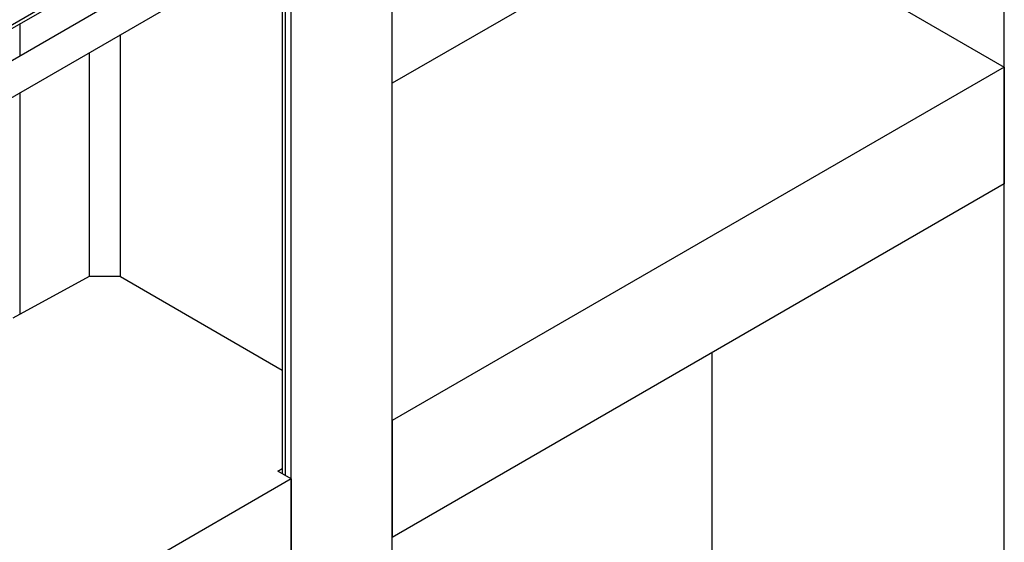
# Model space of a CAD drawing. Header units: millimetres. Extents: x 0 to 25230, y 0 to 17820.
# Tile 87 of 214: x 10987 to 11607, y 11532 to 11861. Entities that reach past the tile are written whole.
import ezdxf

# ---------------------------------------------------------------- set-up
doc = ezdxf.new("R2010")
doc.units = ezdxf.units.MM
doc.linetypes.add('SLD-Sólida', pattern=[0])
doc.layers.add('REFERÊNCIAS', color=9, linetype='SLD-Sólida')

msp = doc.modelspace()

# ---------------------------------------------------------------- linework, layer by layer
at = {"color": 7, "linetype": 'SLD-Sólida', "lineweight": 25, "ltscale": 30}
for p, q in [((10239.53, 11429.34), (11227.36, 11999.61)), ((11256.96, 11994.07), (10307.66, 11446.05)), ((10317.66, 11428.73), (11266.96, 11976.75))]:
    msp.add_line(p, q, dxfattribs=at)
at = {"layer": 'REFERÊNCIAS', "linetype": 'SLD-Sólida', "lineweight": 25, "ltscale": 30}
for p, q in [((11607.21, 11243.22), (11607.21, 12173.17)), ((11186.48, 11973.65), (10239.43, 11426.94)), ((11423.36, 11937.63), (11221.83, 11821.3)), ((11423.36, 11937.63), (11607.21, 11831.5)), ((11221.83, 11020.75), (11221.83, 11917.32)), ((11152.59, 11910.72), (11152.59, 11575.53)), ((11154.64, 11574.35), (11154.64, 11911.9)), ((11158.19, 10984.01), (11158.19, 11913.96)), ((10987.64, 11838.59), (10987.64, 11858.86)), ((11050.71, 11699.65), (11050.71, 11851.91)), ((11031.25, 11699.65), (11031.25, 11840.67)), ((11607.21, 11831.5), (11221.83, 11609.03)), ((11607.21, 11831.5), (11607.21, 11758.01)), ((10987.64, 11676.12), (10987.64, 11815.5)), ((11607.21, 11758.01), (11221.83, 11535.54)), ((11030.92, 11699.65), (10982.85, 11673.52)), ((11050.71, 11699.65), (11030.92, 11699.65)), ((11050.71, 11699.65), (11152.59, 11640.84)), ((11423.36, 11349.73), (11423.36, 11651.88)), ((11221.83, 11609.03), (11221.83, 11535.54)), ((11149.69, 11577.2), (11152.59, 11578.98)), ((11158.19, 11572.29), (11149.69, 11577.2)), ((11158.19, 11572.29), (10772.11, 11349.41)), ((11158.19, 11572.29), (11158.19, 11498.8))]:
    msp.add_line(p, q, dxfattribs=at)

doc.saveas('drawing.dxf')
